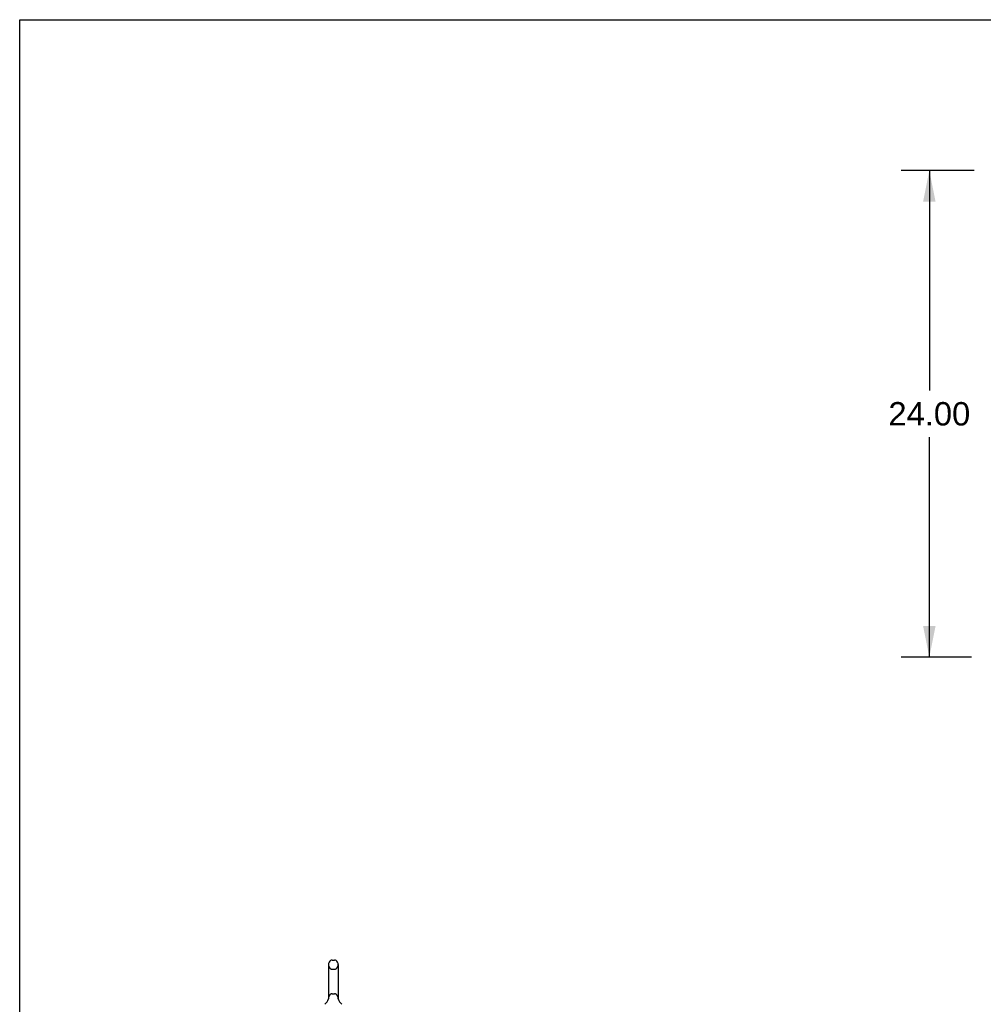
# Model space of a CAD drawing. Header units: inches. Extents: x 0 to 262, y 0 to 169.
# Tile 6 of 67: x 0 to 47, y 121 to 169. Entities that reach past the tile are written whole.
import ezdxf

# ---------------------------------------------------------------- set-up
doc = ezdxf.new("R2010")
doc.units = ezdxf.units.IN
doc.header["$LTSCALE"] = 14.384615
doc.header["$MEASUREMENT"] = 0
doc.linetypes.add('HIDDEN', pattern=[0.2, 0.1, -0.1])
doc.layers.get('0').update_dxf_attribs({"linetype": 'CONTINUOUS'})
doc.layers.add('DEFAULT_2', color=8, linetype='HIDDEN')
doc.layers.add('DIMENSIONS', color=7, linetype='CONTINUOUS')
doc.styles.get("Standard").update_dxf_attribs({"font": 'arial.ttf'})
doc.dimstyles.new('DIMSTYLE_1', dxfattribs={"dimtxt": 1.153846, "dimasz": 1.538462, "dimexe": 0.09, "dimexo": 0.07, "dimgap": 0.0375, "dimtad": 0, "dimtih": 1, "dimtoh": 1, "dimzin": 4, "dimdsep": 46, "dimtxsty": 'Standard', "dimblk": '_FILLED', "dimblk1": '_FILLED', "dimblk2": '_FILLED', "dimcen": 0.09, "dimadec": 3, "dimazin": 1, "dimtfac": 1, "dimtdec": 3, "dimtofl": 0, "dimtmove": 0, "dimatfit": 3, "dimldrblk": '_FILLED', "dimfxl": 0, "dimtolj": 1, "dimtzin": 4, "dimarcsym": 0})

# ---------------------------------------------------------------- blocks, each defined once
blk = doc.blocks.new('_FILLED')
at = {"color": 0, "linetype": 'ByBlock'}
blk.add_solid([(0, 0), (-1, 0.2), (-1, -0.2)], dxfattribs=at)
blk = doc.blocks.new('*D7')
at = {"layer": 'DIMENSIONS', "color": 2, "linetype": 'Continuous'}
for p, q in [((47.037, 161.798), (43.443, 161.798)), ((44.828, 161.798), (44.828, 150.952)), ((44.828, 137.798), (44.828, 148.645)), ((46.903, 137.798), (43.443, 137.798))]:
    blk.add_line(p, q, dxfattribs=at)
at = {"layer": 'DIMENSIONS', "color": 2, "linetype": 'Continuous', "xscale": 1.5384615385, "yscale": 1.5384615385, "zscale": 1.5384615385}
for p, rotation in [((44.828, 161.798), 90), ((44.828, 137.798), 270)]:
    blk.add_blockref('_FILLED', p, dxfattribs=dict(at, rotation=rotation))
at = {"layer": 'DIMENSIONS', "color": 2, "linetype": 'Continuous', "insert": (44.828, 150.375), "char_height": 1.1538, "width": 4.03203, "attachment_point": 2, "line_spacing_factor": 0.9}
blk.add_mtext('24.00', dxfattribs=at)

msp = doc.modelspace()

# ---------------------------------------------------------------- linework, layer by layer
at = {"color": 7, "linetype": 'Continuous'}
for p, q in [((0, 0), (0, 169.231)), ((0, 169.231), (261.538, 169.231)), ((15.393, 122.86), (15.52, 122.86)), ((15.215, 122.637), (15.215, 120.974)), ((15.698, 122.637), (15.698, 120.974)), ((15.209, 120.93), (15.209, 120.929)), ((15.214, 120.948), (15.213, 120.947)), ((15.213, 120.947), (15.213, 120.946)), ((15.213, 120.946), (15.213, 120.946)), ((15.213, 120.946), (15.213, 120.945)), ((15.213, 120.945), (15.213, 120.944)), ((15.213, 120.944), (15.213, 120.943)), ((15.214, 120.955), (15.214, 120.954)), ((15.214, 120.954), (15.214, 120.953)), ((15.214, 120.953), (15.214, 120.952)), ((15.214, 120.952), (15.214, 120.951)), ((15.214, 120.949), (15.214, 120.948)), ((15.215, 120.974), (15.215, 120.969)), ((15.698, 120.969), (15.698, 120.974)), ((15.698, 120.968), (15.698, 120.969)), ((15.7, 120.945), (15.7, 120.946)), ((15.7, 120.944), (15.7, 120.945)), ((15.7, 120.943), (15.7, 120.944)), ((15.704, 120.929), (15.703, 120.93)), ((15.704, 120.929), (15.704, 120.929))]:
    msp.add_line(p, q, dxfattribs=at)
for points in [[(15.215, 120.969), (15.215, 120.969), (15.215, 120.968), (15.215, 120.967), (15.215, 120.967), (15.215, 120.966), (15.215, 120.965), (15.215, 120.965), (15.215, 120.964), (15.215, 120.963), (15.215, 120.963), (15.215, 120.962), (15.215, 120.961), (15.215, 120.961), (15.215, 120.96), (15.215, 120.96), (15.215, 120.959), (15.215, 120.959), (15.215, 120.958), (15.215, 120.957), (15.215, 120.957), (15.214, 120.956), (15.214, 120.956), (15.214, 120.955)], [(15.214, 120.951), (15.214, 120.95), (15.214, 120.949)], [(15.7, 120.946), (15.699, 120.947), (15.699, 120.948), (15.699, 120.948), (15.699, 120.949), (15.699, 120.949), (15.699, 120.95), (15.699, 120.951), (15.699, 120.951), (15.699, 120.952), (15.699, 120.952), (15.699, 120.953), (15.699, 120.953), (15.698, 120.954), (15.698, 120.955), (15.698, 120.955), (15.698, 120.956), (15.698, 120.957), (15.698, 120.957), (15.698, 120.958), (15.698, 120.958), (15.698, 120.959), (15.698, 120.96), (15.698, 120.96), (15.698, 120.961), (15.698, 120.962), (15.698, 120.963), (15.698, 120.963), (15.698, 120.964), (15.698, 120.965), (15.698, 120.965), (15.698, 120.966), (15.698, 120.967), (15.698, 120.968), (15.698, 120.968)]]:
    msp.add_lwpolyline(points, dxfattribs=at)
for centre, radius, start, end in [((15.456, 122.637), 0.241, 123.1848, 180), ((15.393, 122.735), 0.125, 90, 123.1848), ((15.52, 122.735), 0.125, 56.8152, 90), ((15.456, 122.637), 0.241, 0, 56.8152), ((14.733, 121.08), 0.5, 306.7414, 344.6791), ((16.18, 121.08), 0.5, 195.3209, 233.2586)]:
    msp.add_arc(centre, radius, start, end, dxfattribs=at)
at = {"layer": 'DEFAULT_2', "color": 8, "linetype": 'HIDDEN'}
for p, q in [((15.393, 122.415), (15.52, 122.415)), ((15.209, 120.929), (15.209, 120.929)), ((15.213, 120.948), (15.213, 120.947)), ((15.213, 120.947), (15.213, 120.946)), ((15.213, 120.946), (15.213, 120.946)), ((15.214, 120.955), (15.214, 120.954)), ((15.214, 120.953), (15.214, 120.953)), ((15.214, 120.952), (15.214, 120.952)), ((15.214, 120.951), (15.214, 120.951)), ((15.214, 120.95), (15.214, 120.95)), ((15.214, 120.949), (15.214, 120.948)), ((15.214, 120.949), (15.214, 120.949)), ((15.215, 120.969), (15.215, 120.968)), ((15.215, 120.962), (15.215, 120.962)), ((15.215, 120.961), (15.215, 120.961)), ((15.215, 120.961), (15.215, 120.961)), ((15.215, 120.96), (15.215, 120.96)), ((15.215, 120.96), (15.215, 120.96)), ((15.215, 120.959), (15.215, 120.959)), ((15.393, 121.197), (15.52, 121.197)), ((15.698, 120.967), (15.698, 120.967)), ((15.698, 120.965), (15.698, 120.965)), ((15.698, 120.963), (15.698, 120.963)), ((15.698, 120.96), (15.698, 120.961)), ((15.698, 120.958), (15.698, 120.958)), ((15.699, 120.953), (15.699, 120.953)), ((15.699, 120.948), (15.699, 120.948)), ((15.699, 120.947), (15.699, 120.947)), ((15.7, 120.946), (15.7, 120.946)), ((15.7, 120.944), (15.7, 120.945)), ((15.7, 120.945), (15.7, 120.945))]:
    msp.add_line(p, q, dxfattribs=at)
for centre, radius, start, end in [((15.456, 122.637), 0.241, 180, 236.8152), ((15.393, 122.54), 0.125, 236.8152, 270), ((15.52, 122.54), 0.125, 270, 303.1848), ((15.456, 122.637), 0.241, 303.1848, 360), ((15.456, 120.974), 0.241, 123.1848, 180), ((15.393, 121.072), 0.125, 90, 123.1848), ((15.52, 121.072), 0.125, 56.8152, 90), ((15.456, 120.974), 0.241, 0, 56.8152)]:
    msp.add_arc(centre, radius, start, end, dxfattribs=at)

# ---------------------------------------------------------------- dimensions: what is measured, and where the dimension line sits
at = {"layer": 'DIMENSIONS', "color": 2, "linetype": 'Continuous'}
dim = msp.add_linear_dim(base=(44.828, 137.798), p1=(47.107, 161.798), p2=(46.973, 137.798), angle=270, dimstyle='DIMSTYLE_1', dxfattribs=at)
dim.commit()
dim.dimension.update_dxf_attribs({"geometry": '*D7', "text_midpoint": (44.812, 149.792), "dimtype": 160})

doc.saveas('drawing.dxf')
